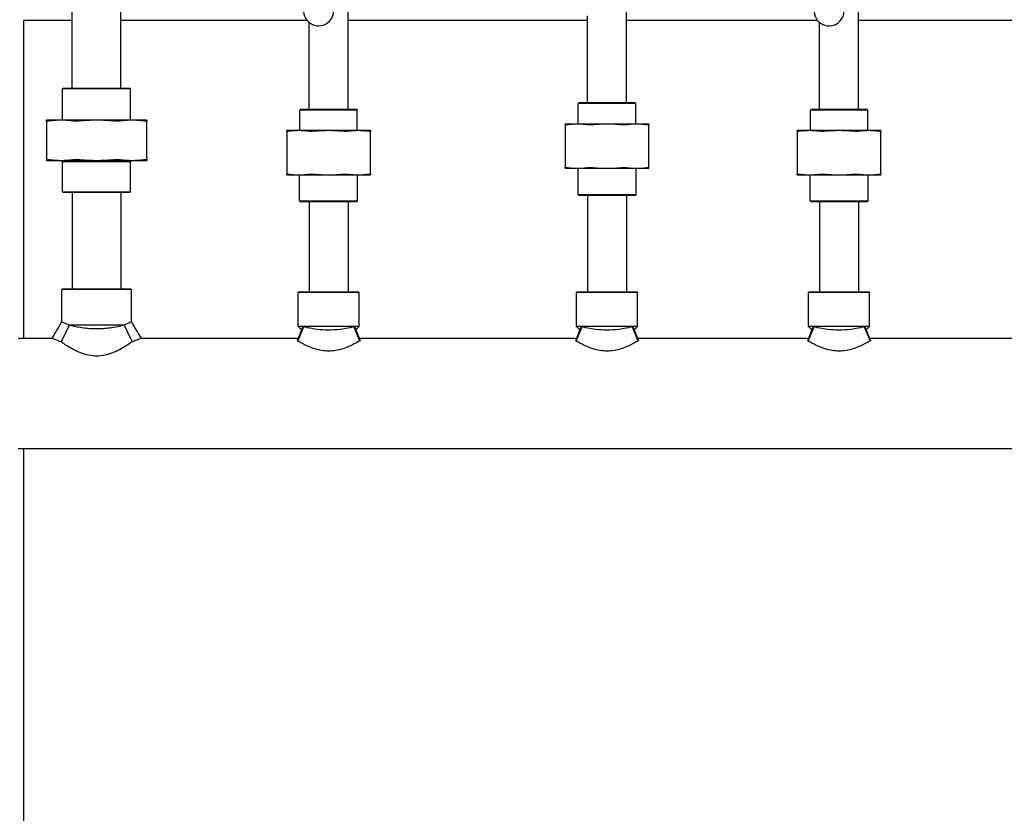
# Model space of a CAD drawing. Header units: inches. Extents: x 24 to 1128, y -69 to 748.
# Tile 5 of 256: x 109 to 131, y 196 to 213. Entities that reach past the tile are written whole.
import ezdxf

# ---------------------------------------------------------------- set-up
doc = ezdxf.new("R2010")
doc.units = ezdxf.units.IN
doc.header["$LTSCALE"] = 32
doc.header["$MEASUREMENT"] = 0
doc.layers.add('Dimension (ANSI)', color=7, linetype='Continuous', lineweight=25)
doc.layers.add('Visible (ANSI)', color=7, linetype='Continuous', lineweight=30)
doc.styles.add('Note Text (ANSI)', font='tahoma.ttf')
doc.dimstyles.new('SB Fraction-16 (ANSI)', dxfattribs={"dimscale": 32, "dimtxt": 0.125, "dimasz": 0.098425, "dimexe": 0.125, "dimexo": 0.0625, "dimgap": 0.031496, "dimtad": 0, "dimtih": 1, "dimtoh": 1, "dimdec": 4, "dimrnd": 1e-08, "dimzin": 0, "dimdsep": 46, "dimlunit": 5, "dimtxsty": 'Note Text (ANSI)', "dimcen": 0.09, "dimdle": 0.393701, "dimclrd": 256, "dimclre": 256, "dimclrt": 256, "dimadec": 0, "dimazin": 3, "dimtfac": 0.96, "dimtofl": 0, "dimtmove": 0, "dimatfit": 3, "dimfxl": 1, "dimfrac": 2, "dimtolj": 1, "dimtzin": 12, "dimlwd": -1, "dimlwe": -1, "dimarcsym": 0})

# ---------------------------------------------------------------- blocks, each defined once
blk = doc.blocks.new('*D15')
at = {"layer": 'Defpoints', "color": 0, "transparency": 16777216}
for p in [(157.29, 468.984), (65.957, 162.272), (120.165, 162.272)]:
    blk.add_point(p, dxfattribs=at)
at = {"layer": 'Dimension (ANSI)', "transparency": 16777216}
for p, q in [((155.29, 468.984), (61.957, 468.984)), ((65.957, 465.834), (65.957, 331.661)), ((65.957, 165.422), (65.957, 324.595)), ((118.165, 162.272), (61.957, 162.272))]:
    blk.add_line(p, q, dxfattribs=at)
for points in [[(65.432, 465.834), (66.482, 465.834), (65.957, 468.984)], [(65.432, 165.422), (66.482, 165.422), (65.957, 162.272)]]:
    blk.add_solid(points, dxfattribs=at)
at = {"layer": 'Dimension (ANSI)', "transparency": 16777216, "insert": (53.754, 330.653), "char_height": 4, "attachment_point": 1, "style": 'Note Text (ANSI)'}
blk.add_mtext('\\A1;306 11/16', dxfattribs=at)

msp = doc.modelspace()

# ---------------------------------------------------------------- linework, layer by layer
at = {"layer": 'Visible (ANSI)'}
for p, q in [((110.46111, 211.82808), (110.46111, 213.90308)), ((111.51111, 211.82808), (111.51111, 213.90308)), ((122.40611, 211.5187), (122.40611, 213.7502)), ((116.40611, 211.37808), (116.40611, 213.60958)), ((127.40611, 211.37808), (127.40611, 213.60958)), ((109.41537, 213.29617), (110.46111, 213.29617)), ((109.41537, 206.44058), (109.41537, 213.29617)), ((111.51111, 213.29617), (115.51672, 213.29617)), ((115.56611, 211.37808), (115.56611, 213.2462)), ((116.40611, 213.29617), (121.56611, 213.29617)), ((121.56611, 211.5187), (121.56611, 213.38683)), ((122.40611, 213.29617), (126.51672, 213.29617)), ((126.56611, 211.37808), (126.56611, 213.2462)), ((127.40611, 213.29617), (131.46111, 213.29617)), ((110.27048, 211.82808), (110.25486, 211.81245)), ((111.71736, 211.81245), (110.25486, 211.81245)), ((110.25486, 211.13908), (110.25486, 211.81245)), ((110.27048, 211.82808), (111.70173, 211.82808)), ((111.70173, 211.82808), (111.71736, 211.81245)), ((111.71736, 211.13908), (111.71736, 211.81245)), ((115.38819, 211.37808), (115.36736, 211.35724)), ((116.60486, 211.35724), (115.36736, 211.35724)), ((115.36736, 210.91408), (115.36736, 211.35724)), ((115.38819, 211.37808), (116.58403, 211.37808)), ((116.58403, 211.37808), (116.60486, 211.35724)), ((116.60486, 210.91408), (116.60486, 211.35724)), ((121.38819, 211.5187), (121.36736, 211.49787)), ((122.60486, 211.49787), (121.36736, 211.49787)), ((121.36736, 211.0547), (121.36736, 211.49787)), ((121.38819, 211.5187), (122.58403, 211.5187)), ((122.58403, 211.5187), (122.60486, 211.49787)), ((122.60486, 211.0547), (122.60486, 211.49787)), ((126.38819, 211.37808), (126.36736, 211.35724)), ((127.60486, 211.35724), (126.36736, 211.35724)), ((126.36736, 210.91408), (126.36736, 211.35724)), ((126.38819, 211.37808), (127.58403, 211.37808)), ((127.58403, 211.37808), (127.60486, 211.35724)), ((127.60486, 210.91408), (127.60486, 211.35724)), ((110.22243, 211.13908), (109.90611, 211.13908)), ((109.90611, 211.12028), (109.90611, 210.29188)), ((110.98611, 211.13908), (110.22243, 211.13908)), ((111.74978, 211.13908), (110.98611, 211.13908)), ((112.06611, 211.13908), (111.74978, 211.13908)), ((112.06611, 210.29188), (112.06611, 211.12028)), ((115.34971, 210.91408), (115.08611, 210.91408)), ((115.98611, 210.91408), (115.34971, 210.91408)), ((116.6225, 210.91408), (115.98611, 210.91408)), ((116.88611, 210.91408), (116.6225, 210.91408)), ((121.34971, 211.0547), (121.08611, 211.0547)), ((121.08611, 211.03982), (121.08611, 210.11708)), ((121.98611, 211.0547), (121.34971, 211.0547)), ((122.6225, 211.0547), (121.98611, 211.0547)), ((122.88611, 211.0547), (122.6225, 211.0547)), ((122.88611, 210.11708), (122.88611, 211.03982)), ((126.34971, 210.91408), (126.08611, 210.91408)), ((126.98611, 210.91408), (126.34971, 210.91408)), ((127.6225, 210.91408), (126.98611, 210.91408)), ((127.88611, 210.91408), (127.6225, 210.91408)), ((115.08611, 210.8992), (115.08611, 209.97646)), ((116.88611, 209.97646), (116.88611, 210.8992)), ((126.08611, 210.8992), (126.08611, 209.97646)), ((127.88611, 209.97646), (127.88611, 210.8992)), ((109.90611, 210.27308), (110.22243, 210.27308)), ((110.22243, 210.27308), (110.98611, 210.27308)), ((110.25361, 210.24308), (110.22361, 210.27308)), ((110.98611, 210.27308), (111.74978, 210.27308)), ((111.71861, 210.24308), (111.74861, 210.27308)), ((111.74978, 210.27308), (112.06611, 210.27308)), ((111.71861, 210.24308), (110.25361, 210.24308)), ((110.25361, 209.5937), (110.25361, 210.24308)), ((111.71861, 209.5937), (111.71861, 210.24308)), ((121.08611, 210.1022), (121.34971, 210.1022)), ((121.34971, 210.1022), (121.98611, 210.1022)), ((121.36111, 209.53953), (121.36111, 210.1022)), ((121.98611, 210.1022), (122.6225, 210.1022)), ((122.61111, 209.53953), (122.61111, 210.1022)), ((122.6225, 210.1022), (122.88611, 210.1022)), ((115.08611, 209.96158), (115.34971, 209.96158)), ((115.34971, 209.96158), (115.98611, 209.96158)), ((115.36111, 209.39891), (115.36111, 209.96158)), ((115.98611, 209.96158), (116.6225, 209.96158)), ((116.61111, 209.39891), (116.61111, 209.96158)), ((116.6225, 209.96158), (116.88611, 209.96158)), ((126.08611, 209.96158), (126.34971, 209.96158)), ((126.34971, 209.96158), (126.98611, 209.96158)), ((126.36111, 209.39891), (126.36111, 209.96158)), ((126.98611, 209.96158), (127.6225, 209.96158)), ((127.61111, 209.39891), (127.61111, 209.96158)), ((127.6225, 209.96158), (127.88611, 209.96158)), ((110.25361, 209.5937), (111.71861, 209.5937)), ((110.26923, 209.57808), (110.25361, 209.5937)), ((111.70298, 209.57808), (110.26923, 209.57808)), ((110.46111, 209.57808), (110.46111, 207.50308)), ((111.51111, 209.57808), (111.51111, 207.50308)), ((111.70298, 209.57808), (111.71861, 209.5937)), ((121.36111, 209.53953), (122.61111, 209.53953)), ((121.38194, 209.5187), (121.36111, 209.53953)), ((122.59028, 209.5187), (121.38194, 209.5187)), ((121.56611, 209.5187), (121.56611, 207.44058)), ((122.40611, 209.5187), (122.40611, 207.44058)), ((122.59028, 209.5187), (122.61111, 209.53953)), ((115.36111, 209.39891), (116.61111, 209.39891)), ((115.38194, 209.37808), (115.36111, 209.39891)), ((116.59028, 209.37808), (115.38194, 209.37808)), ((115.56611, 209.37808), (115.56611, 207.44058)), ((116.40611, 209.37808), (116.40611, 207.44058)), ((116.59028, 209.37808), (116.61111, 209.39891)), ((126.36111, 209.39891), (127.61111, 209.39891)), ((126.38194, 209.37808), (126.36111, 209.39891)), ((127.59028, 209.37808), (126.38194, 209.37808)), ((126.56611, 209.37808), (126.56611, 207.44058)), ((127.40611, 209.37808), (127.40611, 207.44058)), ((127.59028, 209.37808), (127.61111, 209.39891)), ((110.25173, 207.50308), (110.23611, 207.48745)), ((111.73611, 207.48745), (110.23611, 207.48745)), ((110.23611, 206.79188), (110.23611, 207.48745)), ((110.25173, 207.50308), (111.72048, 207.50308)), ((111.72048, 207.50308), (111.73611, 207.48745)), ((111.73611, 206.79188), (111.73611, 207.48745)), ((115.34548, 207.44058), (115.32986, 207.42495)), ((116.64236, 207.42495), (115.32986, 207.42495)), ((115.32986, 206.69058), (115.32986, 207.42495)), ((115.34548, 207.44058), (116.62673, 207.44058)), ((116.62673, 207.44058), (116.64236, 207.42495)), ((116.64236, 206.69058), (116.64236, 207.42495)), ((121.34548, 207.44058), (121.32986, 207.42495)), ((122.64236, 207.42495), (121.32986, 207.42495)), ((121.32986, 206.69058), (121.32986, 207.42495)), ((121.34548, 207.44058), (122.62673, 207.44058)), ((122.62673, 207.44058), (122.64236, 207.42495)), ((122.64236, 206.69058), (122.64236, 207.42495)), ((126.34548, 207.44058), (126.32986, 207.42495)), ((127.64236, 207.42495), (126.32986, 207.42495)), ((126.32986, 206.69058), (126.32986, 207.42495)), ((126.34548, 207.44058), (127.62673, 207.44058)), ((127.62673, 207.44058), (127.64236, 207.42495)), ((127.64236, 206.69058), (127.64236, 207.42495)), ((110.39297, 206.72183), (110.32814, 206.58449)), ((111.57925, 206.72183), (110.39297, 206.72183)), ((111.57925, 206.72183), (111.64408, 206.58449)), ((115.4308, 206.69058), (115.30806, 206.38545)), ((115.44208, 206.68761), (115.31949, 206.38139)), ((116.64236, 206.69058), (115.32986, 206.69058)), ((115.40184, 206.61859), (115.32986, 206.69058)), ((116.53014, 206.68761), (116.65273, 206.38139)), ((116.54142, 206.69058), (116.66416, 206.38545)), ((116.57038, 206.61859), (116.64236, 206.69058)), ((121.4308, 206.69058), (121.30806, 206.38545)), ((121.44208, 206.68761), (121.31949, 206.38139)), ((122.64236, 206.69058), (121.32986, 206.69058)), ((121.40184, 206.61859), (121.32986, 206.69058)), ((122.53014, 206.68761), (122.65273, 206.38139)), ((122.54142, 206.69058), (122.66416, 206.38545)), ((122.57038, 206.61859), (122.64236, 206.69058)), ((126.4308, 206.69058), (126.30806, 206.38545)), ((126.44208, 206.68761), (126.31949, 206.38139)), ((127.64236, 206.69058), (126.32986, 206.69058)), ((126.40184, 206.61859), (126.32986, 206.69058)), ((127.53014, 206.68761), (127.65273, 206.38139)), ((127.54142, 206.69058), (127.66416, 206.38545)), ((127.57038, 206.61859), (127.64236, 206.69058)), ((110.32814, 206.58449), (110.2222, 206.36005)), ((111.64408, 206.58449), (111.75002, 206.36005)), ((109.29611, 206.44058), (110.02904, 206.44058)), ((111.94317, 206.44058), (115.33023, 206.44058)), ((116.64199, 206.44058), (121.33023, 206.44058)), ((122.64199, 206.44058), (126.33023, 206.44058)), ((127.64199, 206.44058), (131.02904, 206.44058)), ((109.29611, 204.06558), (139.88329, 204.06558)), ((109.41537, 176.36817), (109.41537, 204.06558))]:
    msp.add_line(p, q, dxfattribs=at)
for centre in [(115.7712, 213.49832), (126.7712, 213.49832)]:
    msp.add_arc(centre, 0.325, 157.564771, 7.802066, dxfattribs=at)
for points, weights in [([(109.90611, 211.12028), (109.90611, 211.13908), (109.90611, 211.13908)], [1.06125151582, 1.04676875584, 1]), ([(110.22243, 211.13908), (110.08698, 211.13908), (109.94272, 211.12028)], [1, 1.04676875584, 1.06125151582]), ([(110.50215, 211.12028), (110.35789, 211.13908), (110.22243, 211.13908)], [1.06125151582, 1.04676875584, 1]), ([(110.98611, 211.13908), (110.79454, 211.13908), (110.59053, 211.12028)], [1, 1.04676875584, 1.06125151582]), ([(111.38168, 211.12028), (111.17767, 211.13908), (110.98611, 211.13908)], [1.06125151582, 1.04676875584, 1]), ([(111.74978, 211.13908), (111.61433, 211.13908), (111.47007, 211.12028)], [1, 1.04676875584, 1.06125151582]), ([(112.0295, 211.12028), (111.88524, 211.13908), (111.74978, 211.13908)], [1.06125151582, 1.04676875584, 1]), ([(112.06611, 211.13908), (112.06611, 211.13908), (112.06611, 211.12028)], [1, 1.04676875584, 1.06125151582]), ([(115.08611, 210.8992), (115.08611, 210.91408), (115.08611, 210.91408)], [1.06851824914, 1.04951712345, 1]), ([(115.34971, 210.91408), (115.23961, 210.91408), (115.12272, 210.8992)], [1, 1.04951712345, 1.06851824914]), ([(115.5767, 210.8992), (115.45981, 210.91408), (115.34971, 210.91408)], [1.06851824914, 1.04951712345, 1]), ([(115.98611, 210.91408), (115.8304, 210.91408), (115.66509, 210.8992)], [1, 1.04951712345, 1.06851824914]), ([(116.30712, 210.8992), (116.14181, 210.91408), (115.98611, 210.91408)], [1.06851824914, 1.04951712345, 1]), ([(116.6225, 210.91408), (116.51241, 210.91408), (116.39551, 210.8992)], [1, 1.04951712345, 1.06851824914]), ([(116.8495, 210.8992), (116.7326, 210.91408), (116.6225, 210.91408)], [1.06851824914, 1.04951712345, 1]), ([(116.88611, 210.91408), (116.88611, 210.91408), (116.88611, 210.8992)], [1, 1.04951712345, 1.06851824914]), ([(121.08611, 211.03982), (121.08611, 211.0547), (121.08611, 211.0547)], [1.06851824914, 1.04951712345, 1]), ([(121.34971, 211.0547), (121.23961, 211.0547), (121.12272, 211.03982)], [1, 1.04951712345, 1.06851824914]), ([(121.5767, 211.03982), (121.45981, 211.0547), (121.34971, 211.0547)], [1.06851824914, 1.04951712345, 1]), ([(121.98611, 211.0547), (121.8304, 211.0547), (121.66509, 211.03982)], [1, 1.04951712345, 1.06851824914]), ([(122.30712, 211.03982), (122.14181, 211.0547), (121.98611, 211.0547)], [1.06851824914, 1.04951712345, 1]), ([(122.6225, 211.0547), (122.51241, 211.0547), (122.39551, 211.03982)], [1, 1.04951712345, 1.06851824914]), ([(122.8495, 211.03982), (122.7326, 211.0547), (122.6225, 211.0547)], [1.06851824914, 1.04951712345, 1]), ([(122.88611, 211.0547), (122.88611, 211.0547), (122.88611, 211.03982)], [1, 1.04951712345, 1.06851824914]), ([(126.08611, 210.8992), (126.08611, 210.91408), (126.08611, 210.91408)], [1.06851824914, 1.04951712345, 1]), ([(126.34971, 210.91408), (126.23961, 210.91408), (126.12272, 210.8992)], [1, 1.04951712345, 1.06851824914]), ([(126.5767, 210.8992), (126.45981, 210.91408), (126.34971, 210.91408)], [1.06851824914, 1.04951712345, 1]), ([(126.98611, 210.91408), (126.8304, 210.91408), (126.66509, 210.8992)], [1, 1.04951712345, 1.06851824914]), ([(127.30712, 210.8992), (127.14181, 210.91408), (126.98611, 210.91408)], [1.06851824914, 1.04951712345, 1]), ([(127.6225, 210.91408), (127.51241, 210.91408), (127.39551, 210.8992)], [1, 1.04951712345, 1.06851824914]), ([(127.8495, 210.8992), (127.7326, 210.91408), (127.6225, 210.91408)], [1.06851824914, 1.04951712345, 1]), ([(127.88611, 210.91408), (127.88611, 210.91408), (127.88611, 210.8992)], [1, 1.04951712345, 1.06851824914]), ([(109.90611, 210.27308), (109.90611, 210.27308), (109.90611, 210.29188)], [1, 1.04676875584, 1.06125151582]), ([(109.94272, 210.29188), (110.08698, 210.27308), (110.22243, 210.27308)], [1.06125151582, 1.04676875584, 1]), ([(110.22243, 210.27308), (110.35789, 210.27308), (110.50215, 210.29188)], [1, 1.04676875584, 1.06125151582]), ([(110.59053, 210.29188), (110.79454, 210.27308), (110.98611, 210.27308)], [1.06125151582, 1.04676875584, 1]), ([(110.98611, 210.27308), (111.17767, 210.27308), (111.38168, 210.29188)], [1, 1.04676875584, 1.06125151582]), ([(111.47007, 210.29188), (111.61433, 210.27308), (111.74978, 210.27308)], [1.06125151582, 1.04676875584, 1]), ([(111.74978, 210.27308), (111.88524, 210.27308), (112.0295, 210.29188)], [1, 1.04676875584, 1.06125151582]), ([(112.06611, 210.29188), (112.06611, 210.27308), (112.06611, 210.27308)], [1.06125151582, 1.04676875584, 1]), ([(121.08611, 210.1022), (121.08611, 210.1022), (121.08611, 210.11708)], [1, 1.04951712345, 1.06851824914]), ([(121.12272, 210.11708), (121.23961, 210.1022), (121.34971, 210.1022)], [1.06851824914, 1.04951712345, 1]), ([(121.34971, 210.1022), (121.45981, 210.1022), (121.5767, 210.11708)], [1, 1.04951712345, 1.06851824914]), ([(121.66509, 210.11708), (121.8304, 210.1022), (121.98611, 210.1022)], [1.06851824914, 1.04951712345, 1]), ([(121.98611, 210.1022), (122.14181, 210.1022), (122.30712, 210.11708)], [1, 1.04951712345, 1.06851824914]), ([(122.39551, 210.11708), (122.51241, 210.1022), (122.6225, 210.1022)], [1.06851824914, 1.04951712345, 1]), ([(122.6225, 210.1022), (122.7326, 210.1022), (122.8495, 210.11708)], [1, 1.04951712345, 1.06851824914]), ([(122.88611, 210.11708), (122.88611, 210.1022), (122.88611, 210.1022)], [1.06851824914, 1.04951712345, 1]), ([(115.08611, 209.96158), (115.08611, 209.96158), (115.08611, 209.97646)], [1, 1.04951712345, 1.06851824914]), ([(115.12272, 209.97646), (115.23961, 209.96158), (115.34971, 209.96158)], [1.06851824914, 1.04951712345, 1]), ([(115.34971, 209.96158), (115.45981, 209.96158), (115.5767, 209.97646)], [1, 1.04951712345, 1.06851824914]), ([(115.66509, 209.97646), (115.8304, 209.96158), (115.98611, 209.96158)], [1.06851824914, 1.04951712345, 1]), ([(115.98611, 209.96158), (116.14181, 209.96158), (116.30712, 209.97646)], [1, 1.04951712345, 1.06851824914]), ([(116.39551, 209.97646), (116.51241, 209.96158), (116.6225, 209.96158)], [1.06851824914, 1.04951712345, 1]), ([(116.6225, 209.96158), (116.7326, 209.96158), (116.8495, 209.97646)], [1, 1.04951712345, 1.06851824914]), ([(116.88611, 209.97646), (116.88611, 209.96158), (116.88611, 209.96158)], [1.06851824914, 1.04951712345, 1]), ([(126.08611, 209.96158), (126.08611, 209.96158), (126.08611, 209.97646)], [1, 1.04951712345, 1.06851824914]), ([(126.12272, 209.97646), (126.23961, 209.96158), (126.34971, 209.96158)], [1.06851824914, 1.04951712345, 1]), ([(126.34971, 209.96158), (126.45981, 209.96158), (126.5767, 209.97646)], [1, 1.04951712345, 1.06851824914]), ([(126.66509, 209.97646), (126.8304, 209.96158), (126.98611, 209.96158)], [1.06851824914, 1.04951712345, 1]), ([(126.98611, 209.96158), (127.14181, 209.96158), (127.30712, 209.97646)], [1, 1.04951712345, 1.06851824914]), ([(127.39551, 209.97646), (127.51241, 209.96158), (127.6225, 209.96158)], [1.06851824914, 1.04951712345, 1]), ([(127.6225, 209.96158), (127.7326, 209.96158), (127.8495, 209.97646)], [1, 1.04951712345, 1.06851824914]), ([(127.88611, 209.97646), (127.88611, 209.96158), (127.88611, 209.96158)], [1.06851824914, 1.04951712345, 1])]:
    msp.add_rational_spline(points, weights, degree=2, dxfattribs=at)
for points, knots in [([(109.94272, 211.12028), (109.93098, 211.11875), (109.92168, 211.11799), (109.90957, 211.11799), (109.90611, 211.11875), (109.90611, 211.12028)], [0.405588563, 0.405588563, 0.405588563, 0.405588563, 0.526133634, 0.526133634, 0.646678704, 0.646678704, 0.646678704, 0.646678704]), ([(110.59053, 211.12028), (110.57393, 211.11875), (110.55731, 211.11799), (110.52808, 211.11799), (110.51389, 211.11875), (110.50215, 211.12028)], [0.405588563, 0.405588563, 0.405588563, 0.405588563, 0.526133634, 0.526133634, 0.646678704, 0.646678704, 0.646678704, 0.646678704]), ([(111.47007, 211.12028), (111.45833, 211.11875), (111.44413, 211.11799), (111.4149, 211.11799), (111.39829, 211.11875), (111.38168, 211.12028)], [0.405588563, 0.405588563, 0.405588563, 0.405588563, 0.526133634, 0.526133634, 0.646678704, 0.646678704, 0.646678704, 0.646678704]), ([(112.06611, 211.12028), (112.06611, 211.11875), (112.06265, 211.11799), (112.05054, 211.11799), (112.04124, 211.11875), (112.0295, 211.12028)], [1.30162193, 1.30162193, 1.30162193, 1.30162193, 1.422167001, 1.422167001, 1.542712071, 1.542712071, 1.542712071, 1.542712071]), ([(121.12272, 211.03982), (121.11098, 211.03833), (121.10168, 211.03759), (121.08956, 211.03759), (121.08611, 211.03833), (121.08611, 211.03982)], [0.414702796, 0.414702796, 0.414702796, 0.414702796, 0.535378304, 0.535378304, 0.656053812, 0.656053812, 0.656053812, 0.656053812]), ([(121.66509, 211.03982), (121.64849, 211.03833), (121.63189, 211.03759), (121.60263, 211.03759), (121.58844, 211.03833), (121.5767, 211.03982)], [0.414702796, 0.414702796, 0.414702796, 0.414702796, 0.535378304, 0.535378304, 0.656053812, 0.656053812, 0.656053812, 0.656053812]), ([(122.39551, 211.03982), (122.38377, 211.03833), (122.36959, 211.03759), (122.34033, 211.03759), (122.32373, 211.03833), (122.30712, 211.03982)], [1.292675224, 1.292675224, 1.292675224, 1.292675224, 1.413350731, 1.413350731, 1.534026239, 1.534026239, 1.534026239, 1.534026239]), ([(122.88611, 211.03982), (122.88611, 211.03833), (122.88265, 211.03759), (122.87053, 211.03759), (122.86124, 211.03833), (122.8495, 211.03982)], [0.414702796, 0.414702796, 0.414702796, 0.414702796, 0.535378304, 0.535378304, 0.656053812, 0.656053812, 0.656053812, 0.656053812]), ([(115.12272, 210.8992), (115.11098, 210.8977), (115.10168, 210.89697), (115.08956, 210.89697), (115.08611, 210.8977), (115.08611, 210.8992)], [0.414702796, 0.414702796, 0.414702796, 0.414702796, 0.535378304, 0.535378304, 0.656053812, 0.656053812, 0.656053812, 0.656053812]), ([(115.66509, 210.8992), (115.64849, 210.8977), (115.63189, 210.89697), (115.60263, 210.89697), (115.58844, 210.8977), (115.5767, 210.8992)], [0.414702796, 0.414702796, 0.414702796, 0.414702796, 0.535378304, 0.535378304, 0.656053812, 0.656053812, 0.656053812, 0.656053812]), ([(116.39551, 210.8992), (116.38377, 210.8977), (116.36959, 210.89697), (116.34033, 210.89697), (116.32373, 210.8977), (116.30712, 210.8992)], [1.292675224, 1.292675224, 1.292675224, 1.292675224, 1.413350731, 1.413350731, 1.534026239, 1.534026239, 1.534026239, 1.534026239]), ([(116.88611, 210.8992), (116.88611, 210.8977), (116.88265, 210.89697), (116.87053, 210.89697), (116.86124, 210.8977), (116.8495, 210.8992)], [0.414702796, 0.414702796, 0.414702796, 0.414702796, 0.535378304, 0.535378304, 0.656053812, 0.656053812, 0.656053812, 0.656053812]), ([(126.12272, 210.8992), (126.11098, 210.8977), (126.10168, 210.89697), (126.08956, 210.89697), (126.08611, 210.8977), (126.08611, 210.8992)], [0.414702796, 0.414702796, 0.414702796, 0.414702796, 0.535378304, 0.535378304, 0.656053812, 0.656053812, 0.656053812, 0.656053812]), ([(126.66509, 210.8992), (126.64849, 210.8977), (126.63189, 210.89697), (126.60263, 210.89697), (126.58844, 210.8977), (126.5767, 210.8992)], [0.414702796, 0.414702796, 0.414702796, 0.414702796, 0.535378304, 0.535378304, 0.656053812, 0.656053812, 0.656053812, 0.656053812]), ([(127.39551, 210.8992), (127.38377, 210.8977), (127.36959, 210.89697), (127.34033, 210.89697), (127.32373, 210.8977), (127.30712, 210.8992)], [1.292675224, 1.292675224, 1.292675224, 1.292675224, 1.413350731, 1.413350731, 1.534026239, 1.534026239, 1.534026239, 1.534026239]), ([(127.88611, 210.8992), (127.88611, 210.8977), (127.88265, 210.89697), (127.87053, 210.89697), (127.86124, 210.8977), (127.8495, 210.8992)], [0.414702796, 0.414702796, 0.414702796, 0.414702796, 0.535378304, 0.535378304, 0.656053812, 0.656053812, 0.656053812, 0.656053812]), ([(109.90611, 210.29188), (109.90611, 210.29341), (109.90957, 210.29416), (109.92168, 210.29416), (109.93098, 210.29341), (109.94272, 210.29188)], [1.30162193, 1.30162193, 1.30162193, 1.30162193, 1.422167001, 1.422167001, 1.542712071, 1.542712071, 1.542712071, 1.542712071]), ([(110.50215, 210.29188), (110.51389, 210.29341), (110.52808, 210.29416), (110.55731, 210.29416), (110.57393, 210.29341), (110.59053, 210.29188)], [1.30162193, 1.30162193, 1.30162193, 1.30162193, 1.422167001, 1.422167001, 1.542712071, 1.542712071, 1.542712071, 1.542712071]), ([(111.38168, 210.29188), (111.39829, 210.29341), (111.4149, 210.29416), (111.44413, 210.29416), (111.45833, 210.29341), (111.47007, 210.29188)], [1.30162193, 1.30162193, 1.30162193, 1.30162193, 1.422167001, 1.422167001, 1.542712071, 1.542712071, 1.542712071, 1.542712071]), ([(112.0295, 210.29188), (112.04124, 210.29341), (112.05054, 210.29416), (112.06265, 210.29416), (112.06611, 210.29341), (112.06611, 210.29188)], [0.405588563, 0.405588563, 0.405588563, 0.405588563, 0.526133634, 0.526133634, 0.646678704, 0.646678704, 0.646678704, 0.646678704]), ([(121.08611, 210.11708), (121.08611, 210.11858), (121.08956, 210.11931), (121.10168, 210.11931), (121.11098, 210.11858), (121.12272, 210.11708)], [1.292675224, 1.292675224, 1.292675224, 1.292675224, 1.413350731, 1.413350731, 1.534026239, 1.534026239, 1.534026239, 1.534026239]), ([(121.5767, 210.11708), (121.58844, 210.11858), (121.60263, 210.11931), (121.63189, 210.11931), (121.64849, 210.11858), (121.66509, 210.11708)], [1.292675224, 1.292675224, 1.292675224, 1.292675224, 1.413350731, 1.413350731, 1.534026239, 1.534026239, 1.534026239, 1.534026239]), ([(122.30712, 210.11708), (122.32373, 210.11858), (122.34033, 210.11931), (122.36959, 210.11931), (122.38377, 210.11858), (122.39551, 210.11708)], [0.414702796, 0.414702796, 0.414702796, 0.414702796, 0.535378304, 0.535378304, 0.656053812, 0.656053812, 0.656053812, 0.656053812]), ([(122.8495, 210.11708), (122.86124, 210.11858), (122.87053, 210.11931), (122.88265, 210.11931), (122.88611, 210.11858), (122.88611, 210.11708)], [1.292675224, 1.292675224, 1.292675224, 1.292675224, 1.413350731, 1.413350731, 1.534026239, 1.534026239, 1.534026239, 1.534026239]), ([(115.08611, 209.97646), (115.08611, 209.97795), (115.08956, 209.97869), (115.10168, 209.97869), (115.11098, 209.97795), (115.12272, 209.97646)], [1.292675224, 1.292675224, 1.292675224, 1.292675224, 1.413350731, 1.413350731, 1.534026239, 1.534026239, 1.534026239, 1.534026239]), ([(115.5767, 209.97646), (115.58844, 209.97795), (115.60263, 209.97869), (115.63189, 209.97869), (115.64849, 209.97795), (115.66509, 209.97646)], [1.292675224, 1.292675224, 1.292675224, 1.292675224, 1.413350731, 1.413350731, 1.534026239, 1.534026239, 1.534026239, 1.534026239]), ([(116.30712, 209.97646), (116.32373, 209.97795), (116.34033, 209.97869), (116.36959, 209.97869), (116.38377, 209.97795), (116.39551, 209.97646)], [0.414702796, 0.414702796, 0.414702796, 0.414702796, 0.535378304, 0.535378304, 0.656053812, 0.656053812, 0.656053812, 0.656053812]), ([(116.8495, 209.97646), (116.86124, 209.97795), (116.87053, 209.97869), (116.88265, 209.97869), (116.88611, 209.97795), (116.88611, 209.97646)], [1.292675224, 1.292675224, 1.292675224, 1.292675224, 1.413350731, 1.413350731, 1.534026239, 1.534026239, 1.534026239, 1.534026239]), ([(126.08611, 209.97646), (126.08611, 209.97795), (126.08956, 209.97869), (126.10168, 209.97869), (126.11098, 209.97795), (126.12272, 209.97646)], [1.292675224, 1.292675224, 1.292675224, 1.292675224, 1.413350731, 1.413350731, 1.534026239, 1.534026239, 1.534026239, 1.534026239]), ([(126.5767, 209.97646), (126.58844, 209.97795), (126.60263, 209.97869), (126.63189, 209.97869), (126.64849, 209.97795), (126.66509, 209.97646)], [1.292675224, 1.292675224, 1.292675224, 1.292675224, 1.413350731, 1.413350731, 1.534026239, 1.534026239, 1.534026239, 1.534026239]), ([(127.30712, 209.97646), (127.32373, 209.97795), (127.34033, 209.97869), (127.36959, 209.97869), (127.38377, 209.97795), (127.39551, 209.97646)], [0.414702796, 0.414702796, 0.414702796, 0.414702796, 0.535378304, 0.535378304, 0.656053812, 0.656053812, 0.656053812, 0.656053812]), ([(127.8495, 209.97646), (127.86124, 209.97795), (127.87053, 209.97869), (127.88265, 209.97869), (127.88611, 209.97795), (127.88611, 209.97646)], [1.292675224, 1.292675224, 1.292675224, 1.292675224, 1.413350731, 1.413350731, 1.534026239, 1.534026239, 1.534026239, 1.534026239]), ([(110.39297, 206.72183), (110.38318, 206.72578), (110.37372, 206.72968), (110.33726, 206.74499), (110.3134, 206.75563), (110.27486, 206.77327), (110.26016, 206.78028), (110.24078, 206.78958), (110.23611, 206.79188), (110.23611, 206.79188)], [1.7089106, 1.7089106, 1.7089106, 1.7089106, 1.82990272, 1.82990272, 2.19517239, 2.19517239, 2.56044206, 2.56044206, 2.92571172, 2.92571172, 2.92571172, 2.92571172]), ([(111.57925, 206.72183), (111.56232, 206.7173), (111.54493, 206.71282), (111.45388, 206.69034), (111.36545, 206.67194), (111.22464, 206.65274), (111.17636, 206.64771), (111.08015, 206.64108), (111.03223, 206.63949), (110.93999, 206.63949), (110.89206, 206.64108), (110.79586, 206.64771), (110.74758, 206.65274), (110.60677, 206.67194), (110.51834, 206.69034), (110.42729, 206.71282), (110.4099, 206.7173), (110.39297, 206.72183)], [4.2072462, 4.2072462, 4.2072462, 4.2072462, 4.37588663, 4.37588663, 5.07872267, 5.07872267, 5.43014068, 5.43014068, 5.7815587, 5.7815587, 6.13297672, 6.13297672, 6.48439473, 6.48439473, 7.18723077, 7.18723077, 7.3558712, 7.3558712, 7.3558712, 7.3558712]), ([(111.73611, 206.79188), (111.73611, 206.79188), (111.73144, 206.78958), (111.71206, 206.78028), (111.69735, 206.77327), (111.65882, 206.75563), (111.63496, 206.74499), (111.59849, 206.72968), (111.58904, 206.72578), (111.57925, 206.72183)], [8.77713517, 8.77713517, 8.77713517, 8.77713517, 9.14240484, 9.14240484, 9.50767451, 9.50767451, 9.87294418, 9.87294418, 9.9939363, 9.9939363, 9.9939363, 9.9939363]), ([(116.53014, 206.68761), (116.50504, 206.68107), (116.47796, 206.67442), (116.38751, 206.65393), (116.31179, 206.63952), (116.15074, 206.61949), (116.06537, 206.61415), (115.90684, 206.61415), (115.82147, 206.61949), (115.66042, 206.63952), (115.58471, 206.65393), (115.49426, 206.67442), (115.46717, 206.68107), (115.44208, 206.68761)], [3.47552048, 3.47552048, 3.47552048, 3.47552048, 3.74398663, 3.74398663, 4.34797725, 4.34797725, 4.95196787, 4.95196787, 5.5559585, 5.5559585, 6.15994912, 6.15994912, 6.42841527, 6.42841527, 6.42841527, 6.42841527]), ([(122.53014, 206.68761), (122.50504, 206.68107), (122.47796, 206.67442), (122.38751, 206.65393), (122.31179, 206.63952), (122.15074, 206.61949), (122.06537, 206.61415), (121.90684, 206.61415), (121.82147, 206.61949), (121.66042, 206.63952), (121.58471, 206.65393), (121.49426, 206.67442), (121.46717, 206.68107), (121.44208, 206.68761)], [3.47552048, 3.47552048, 3.47552048, 3.47552048, 3.74398663, 3.74398663, 4.34797725, 4.34797725, 4.95196787, 4.95196787, 5.5559585, 5.5559585, 6.15994912, 6.15994912, 6.42841527, 6.42841527, 6.42841527, 6.42841527]), ([(127.53014, 206.68761), (127.50504, 206.68107), (127.47796, 206.67442), (127.38751, 206.65393), (127.31179, 206.63952), (127.15074, 206.61949), (127.06537, 206.61415), (126.90684, 206.61415), (126.82147, 206.61949), (126.66042, 206.63952), (126.58471, 206.65393), (126.49426, 206.67442), (126.46717, 206.68107), (126.44208, 206.68761)], [3.47552048, 3.47552048, 3.47552048, 3.47552048, 3.74398663, 3.74398663, 4.34797725, 4.34797725, 4.95196787, 4.95196787, 5.5559585, 5.5559585, 6.15994912, 6.15994912, 6.42841527, 6.42841527, 6.42841527, 6.42841527]), ([(110.2222, 206.36005), (110.1877, 206.37334), (110.15625, 206.38608), (110.09788, 206.41038), (110.07259, 206.42137), (110.03817, 206.43647), (110.02904, 206.44058), (110.02904, 206.44058)], [8.68500185, 8.68500185, 8.68500185, 8.68500185, 9.05308502, 9.05308502, 9.48390213, 9.48390213, 9.91471924, 9.91471924, 9.91471924, 9.91471924]), ([(111.75002, 206.36005), (111.73768, 206.35153), (111.72448, 206.34253), (111.6788, 206.3119), (111.64325, 206.28883), (111.56785, 206.2427), (111.52505, 206.21781), (111.43176, 206.16897), (111.38128, 206.14504), (111.27485, 206.10326), (111.21879, 206.08543), (111.10375, 206.06086), (111.04476, 206.05422), (110.98611, 206.05422), (110.92746, 206.05422), (110.86846, 206.06086), (110.75343, 206.08543), (110.69737, 206.10326), (110.59094, 206.14504), (110.54046, 206.16897), (110.44717, 206.21781), (110.40436, 206.2427), (110.32897, 206.28883), (110.29342, 206.3119), (110.24774, 206.34253), (110.23454, 206.35153), (110.2222, 206.36005)], [-2.41800993, -2.41800993, -2.41800993, -2.41800993, -2.22600734, -2.22600734, -1.78766504, -1.78766504, -1.34074878, -1.34074878, -0.89383252, -0.89383252, -0.44691626, -0.44691626, 0, 0, 0, 0.44691626, 0.44691626, 0.89383252, 0.89383252, 1.34074878, 1.34074878, 1.78766504, 1.78766504, 2.22600734, 2.22600734, 2.41800992, 2.41800992, 2.41800992, 2.41800992]), ([(111.94317, 206.44058), (111.94317, 206.44058), (111.93405, 206.43647), (111.89963, 206.42137), (111.87434, 206.41038), (111.81597, 206.38608), (111.78452, 206.37334), (111.75002, 206.36005)], [3.30490641, 3.30490641, 3.30490641, 3.30490641, 3.73572353, 3.73572353, 4.16654064, 4.16654064, 4.53462381, 4.53462381, 4.53462381, 4.53462381]), ([(116.65273, 206.38139), (116.64163, 206.37484), (116.62971, 206.3679), (116.58935, 206.34491), (116.55819, 206.32788), (116.4921, 206.2942), (116.45466, 206.27626), (116.37295, 206.24151), (116.32868, 206.22473), (116.23554, 206.19593), (116.18657, 206.18393), (116.08681, 206.16765), (116.03601, 206.16342), (115.98611, 206.16342), (115.93621, 206.16342), (115.88541, 206.16765), (115.78565, 206.18393), (115.73668, 206.19593), (115.64354, 206.22473), (115.59926, 206.24151), (115.51756, 206.27626), (115.48012, 206.2942), (115.41403, 206.32788), (115.38287, 206.34491), (115.34251, 206.3679), (115.33059, 206.37484), (115.31949, 206.38139)], [-2.06931275, -2.06931275, -2.06931275, -2.06931275, -1.89775581, -1.89775581, -1.52096116, -1.52096116, -1.14072087, -1.14072087, -0.76048058, -0.76048058, -0.38024029, -0.38024029, 0, 0, 0, 0.38024029, 0.38024029, 0.76048058, 0.76048058, 1.14072087, 1.14072087, 1.52096116, 1.52096116, 1.89775581, 1.89775581, 2.06931275, 2.06931275, 2.06931275, 2.06931275]), ([(122.65273, 206.38139), (122.64163, 206.37484), (122.62971, 206.3679), (122.58935, 206.34491), (122.55819, 206.32788), (122.4921, 206.2942), (122.45466, 206.27626), (122.37295, 206.24151), (122.32868, 206.22473), (122.23554, 206.19593), (122.18657, 206.18393), (122.08681, 206.16765), (122.03601, 206.16342), (121.98611, 206.16342), (121.93621, 206.16342), (121.88541, 206.16765), (121.78565, 206.18393), (121.73668, 206.19593), (121.64354, 206.22473), (121.59926, 206.24151), (121.51756, 206.27626), (121.48012, 206.2942), (121.41403, 206.32788), (121.38287, 206.34491), (121.34251, 206.3679), (121.33059, 206.37484), (121.31949, 206.38139)], [-2.06931275, -2.06931275, -2.06931275, -2.06931275, -1.89775581, -1.89775581, -1.52096116, -1.52096116, -1.14072087, -1.14072087, -0.76048058, -0.76048058, -0.38024029, -0.38024029, 0, 0, 0, 0.38024029, 0.38024029, 0.76048058, 0.76048058, 1.14072087, 1.14072087, 1.52096116, 1.52096116, 1.89775581, 1.89775581, 2.06931275, 2.06931275, 2.06931275, 2.06931275]), ([(127.65273, 206.38139), (127.64163, 206.37484), (127.62971, 206.3679), (127.58935, 206.34491), (127.55819, 206.32788), (127.4921, 206.2942), (127.45466, 206.27626), (127.37295, 206.24151), (127.32868, 206.22473), (127.23554, 206.19593), (127.18657, 206.18393), (127.08681, 206.16765), (127.03601, 206.16342), (126.98611, 206.16342), (126.93621, 206.16342), (126.88541, 206.16765), (126.78565, 206.18393), (126.73668, 206.19593), (126.64354, 206.22473), (126.59926, 206.24151), (126.51756, 206.27626), (126.48012, 206.2942), (126.41403, 206.32788), (126.38287, 206.34491), (126.34251, 206.3679), (126.33059, 206.37484), (126.31949, 206.38139)], [-2.06931275, -2.06931275, -2.06931275, -2.06931275, -1.89775581, -1.89775581, -1.52096116, -1.52096116, -1.14072087, -1.14072087, -0.76048058, -0.76048058, -0.38024029, -0.38024029, 0, 0, 0, 0.38024029, 0.38024029, 0.76048058, 0.76048058, 1.14072087, 1.14072087, 1.52096116, 1.52096116, 1.89775581, 1.89775581, 2.06931275, 2.06931275, 2.06931275, 2.06931275])]:
    msp.add_open_spline(points, degree=3, knots=knots, dxfattribs=at)
for points in [[(110.02904, 206.44058), (110.09802, 206.5577), (110.16714, 206.67475), (110.23611, 206.79188)], [(111.73611, 206.79188), (111.80508, 206.67475), (111.8742, 206.5577), (111.94317, 206.44058)], [(115.44208, 206.68761), (115.43827, 206.6886), (115.43451, 206.68959), (115.4308, 206.69058)], [(116.54142, 206.69058), (116.53771, 206.68959), (116.53395, 206.6886), (116.53014, 206.68761)], [(121.44208, 206.68761), (121.43827, 206.6886), (121.43451, 206.68959), (121.4308, 206.69058)], [(122.54142, 206.69058), (122.53771, 206.68959), (122.53395, 206.6886), (122.53014, 206.68761)], [(126.44208, 206.68761), (126.43827, 206.6886), (126.43451, 206.68959), (126.4308, 206.69058)], [(127.54142, 206.69058), (127.53771, 206.68959), (127.53395, 206.6886), (127.53014, 206.68761)], [(115.31949, 206.38139), (115.31563, 206.38276), (115.31182, 206.38411), (115.30806, 206.38545)], [(116.66416, 206.38545), (116.6604, 206.38411), (116.65659, 206.38276), (116.65273, 206.38139)], [(121.31949, 206.38139), (121.31563, 206.38276), (121.31182, 206.38411), (121.30806, 206.38545)], [(122.66416, 206.38545), (122.6604, 206.38411), (122.65659, 206.38276), (122.65273, 206.38139)], [(126.31949, 206.38139), (126.31563, 206.38276), (126.31182, 206.38411), (126.30806, 206.38545)], [(127.66416, 206.38545), (127.6604, 206.38411), (127.65659, 206.38276), (127.65273, 206.38139)]]:
    msp.add_open_spline(points, degree=3, dxfattribs=at)

# ---------------------------------------------------------------- dimensions: what is measured, and where the dimension line sits
at = {"layer": 'Dimension (ANSI)'}
dim = msp.add_linear_dim(base=(65.95681, 162.27197), p1=(157.29037, 468.98367), p2=(120.16537, 162.27197), angle=270, dimstyle='SB Fraction-16 (ANSI)', override={"dimgap": 0.031496, "dimdec": 4, "dimtol": 0, "dimlim": 0, "dimtp": 0, "dimtm": 0, "dimtdec": 2, "dimatfit": 1}, dxfattribs=at)
dim.commit()
dim.dimension.update_dxf_attribs({"geometry": '*D15', "text_midpoint": (65.95681, 328.12782), "dimtype": 160})

doc.saveas('drawing.dxf')
